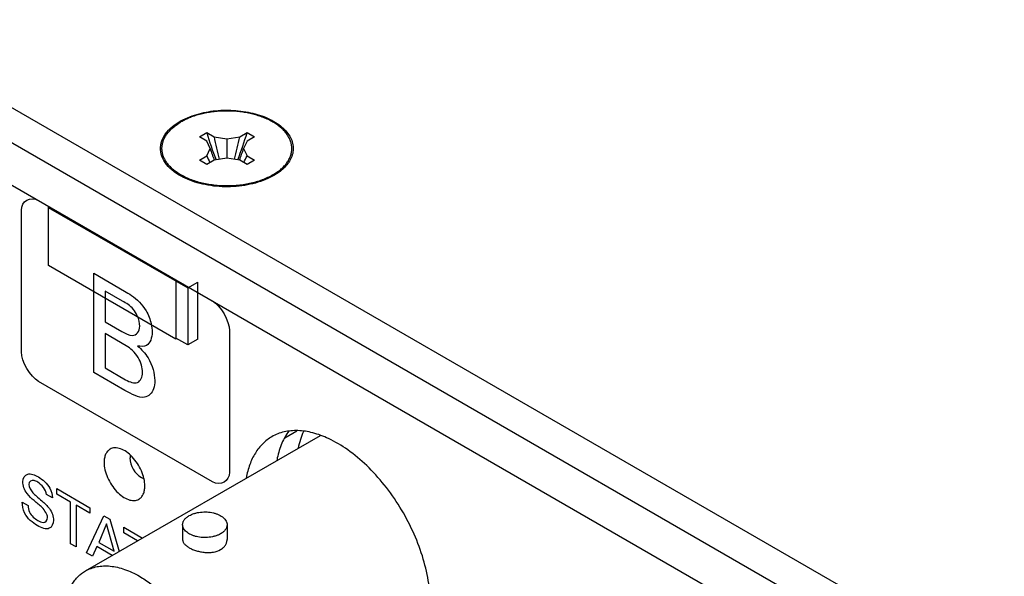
# Model space of a CAD drawing. Header units: inches. Extents: x 0 to 34, y 0 to 22.
# Tile 64 of 78: x 27.701 to 28.554, y 17.696 to 18.179. Entities that reach past the tile are written whole.
import ezdxf

# ---------------------------------------------------------------- set-up
doc = ezdxf.new("R2010")
doc.units = ezdxf.units.IN
doc.header["$LTSCALE"] = 1.87
doc.header["$MEASUREMENT"] = 0
doc.layers.get('0').update_dxf_attribs({"linetype": 'CONTINUOUS'})
doc.layers.add('02___PRT_ALL_AXES', color=7, linetype='CONTINUOUS')

msp = doc.modelspace()

# ---------------------------------------------------------------- linework, layer by layer
at = {"color": 7, "linetype": 'CONTINUOUS'}
for p, q in [((31.01054, 16.1876), (24.42561, 19.98966)), ((30.98402, 16.17229), (24.39909, 19.97435)), ((27.85684, 18.0771), (27.86321, 18.08077)), ((27.86321, 18.08077), (27.86957, 18.0771)), ((27.89185, 18.0771), (27.89821, 18.08077)), ((27.89821, 18.08077), (27.90457, 18.0771)), ((27.86321, 18.07343), (27.85684, 18.0771)), ((27.86619, 18.067), (27.86321, 18.07343)), ((27.86957, 18.0771), (27.88071, 18.07538)), ((27.88071, 18.07538), (27.89185, 18.0771)), ((27.88071, 18.07538), (27.88071, 18.05861)), ((27.89821, 18.07343), (27.89523, 18.067)), ((27.90457, 18.0771), (27.89821, 18.07343)), ((27.86321, 18.06056), (27.86619, 18.067)), ((27.89523, 18.067), (27.89821, 18.06056)), ((27.85684, 18.05689), (27.86321, 18.06056)), ((27.86321, 18.05322), (27.85684, 18.05689)), ((27.86957, 18.05689), (27.86321, 18.05322)), ((27.88071, 18.05861), (27.86957, 18.05689)), ((27.89185, 18.05689), (27.88071, 18.05861)), ((27.89821, 18.05322), (27.89185, 18.05689)), ((27.89821, 18.06056), (27.90457, 18.05689)), ((27.90457, 18.05689), (27.89821, 18.05322)), ((27.84283, 18.04208), (27.83588, 18.04738)), ((27.92048, 18.04403), (27.92554, 18.04738)), ((27.92104, 18.04395), (27.92554, 18.04738)), ((27.72585, 18.01596), (27.84677, 17.94615)), ((27.72621, 17.96555), (27.72621, 18.01658)), ((27.72621, 18.01658), (27.83652, 17.95288)), ((27.83652, 17.90186), (27.72621, 17.96555)), ((27.83652, 17.95288), (27.83652, 17.90186)), ((27.84677, 17.94615), (27.85561, 17.95125)), ((27.85561, 17.90186), (27.85561, 17.95125)), ((27.84677, 17.94615), (27.84677, 17.89675)), ((27.84677, 17.89675), (27.83652, 17.90267)), ((27.85561, 17.90186), (27.84677, 17.89675)), ((27.75817, 17.70083), (27.96174, 17.81836)), ((27.84237, 17.74089), (27.84237, 17.72803)), ((27.88087, 17.74089), (27.88087, 17.72803))]:
    msp.add_line(p, q, dxfattribs=at)
at = {"color": 40, "linetype": 'CONTINUOUS'}
for p, q in [((27.6342, 18.06995), (28.575, 17.52674)), ((27.70265, 17.89065), (27.70265, 18.01342)), ((27.76532, 17.87287), (27.76532, 17.95882)), ((27.76532, 17.95882), (27.79192, 17.94346)), ((27.77532, 17.94328), (27.77532, 17.91674)), ((27.79017, 17.93471), (27.77532, 17.94328)), ((27.77532, 17.91674), (27.78976, 17.9084)), ((27.88299, 17.90929), (27.88299, 17.78652)), ((27.77532, 17.9065), (27.77532, 17.87674)), ((27.79336, 17.89608), (27.77532, 17.9065)), ((27.77532, 17.87674), (27.79295, 17.86656)), ((27.86826, 17.77802), (27.71738, 17.86513)), ((27.79243, 17.85722), (27.76532, 17.87287)), ((27.73343, 17.76738), (27.73343, 17.7722)), ((27.73343, 17.7722), (27.76205, 17.75567)), ((27.72949, 17.76427), (27.72439, 17.76722)), ((27.74531, 17.76052), (27.73343, 17.76738)), ((27.70338, 17.76059), (27.70848, 17.75764)), ((27.74531, 17.72442), (27.74531, 17.76052)), ((27.75017, 17.75772), (27.75017, 17.72162)), ((27.76205, 17.75086), (27.75017, 17.75772)), ((27.76205, 17.75567), (27.76205, 17.75086)), ((27.75916, 17.71642), (27.77408, 17.74872)), ((27.77408, 17.74872), (27.77933, 17.74569)), ((27.77933, 17.74569), (27.78748, 17.71775)), ((27.77649, 17.74172), (27.76962, 17.72563)), ((27.78301, 17.7179), (27.77649, 17.74172)), ((27.79152, 17.73384), (27.79152, 17.73865)), ((27.79152, 17.73865), (27.8076, 17.72937)), ((27.8034, 17.72698), (27.79152, 17.73384)), ((27.75017, 17.72162), (27.74531, 17.72442)), ((27.76805, 17.72194), (27.76422, 17.71351)), ((27.7814, 17.71424), (27.76805, 17.72194)), ((27.76962, 17.72563), (27.78301, 17.7179)), ((27.76422, 17.71351), (27.75916, 17.71642))]:
    msp.add_line(p, q, dxfattribs=at)
at = {"color": 3, "linetype": 'CONTINUOUS'}
for p, q in [((27.92604, 18.04659), (27.92137, 18.04352)), ((27.92137, 18.04352), (27.91626, 18.0409))]:
    msp.add_line(p, q, dxfattribs=at)
at = {"color": 7, "linetype": 'CONTINUOUS'}
for centre, radius, start, end in [((28.16525, 18.17129), 0.31531, 196.68211, 201.22029), ((27.59617, 18.17129), 0.31531, 338.77971, 343.31789), ((28.22803, 18.14995), 0.36579, 191.48862, 194.62587), ((27.53339, 18.14995), 0.36579, 345.37413, 348.51138), ((28.01918, 18.11665), 0.16085, 197.98098, 201.77291), ((27.74224, 18.11665), 0.16085, 338.22709, 342.01902), ((27.95021, 18.10033), 0.09566, 204.56374, 208.38455), ((27.81121, 18.10033), 0.09566, 331.61545, 335.43626)]:
    msp.add_arc(centre, radius, start, end, dxfattribs=at)
at = {"color": 3, "linetype": 'CONTINUOUS'}
for points, knots in [([(27.84005, 18.09047), (27.84086, 18.09094), (27.84426, 18.09279), (27.84785, 18.0943), (27.85062, 18.09528)], [0, 0, 0, 0, 0.239705, 1, 1, 1, 1]), ([(27.85062, 18.09528), (27.85584, 18.09714), (27.86696, 18.09975), (27.8841, 18.10063), (27.90095, 18.0986), (27.91393, 18.09449), (27.9228, 18.0898), (27.9283, 18.08586), (27.93271, 18.08146), (27.93594, 18.0767), (27.93787, 18.07165), (27.93843, 18.06647), (27.93759, 18.0613), (27.93617, 18.05808), (27.93528, 18.05653)], [0, 0, 0, 0, 0.145652, 0.298607, 0.449748, 0.590087, 0.654105, 0.713275, 0.767521, 0.817319, 0.863689, 0.90828, 0.953058, 1, 1, 1, 1]), ([(27.83171, 18.08437), (27.83231, 18.08493), (27.83491, 18.08721), (27.83778, 18.08916), (27.84005, 18.09047)], [0, 0, 0, 0, 0.238726, 1, 1, 1, 1]), ([(27.82726, 18.05476), (27.82572, 18.057), (27.82334, 18.06188), (27.8229, 18.07005), (27.82585, 18.07792), (27.82954, 18.08232), (27.83171, 18.08437)], [0, 0, 0, 0, 0.249339, 0.483724, 0.72712, 1, 1, 1, 1]), ([(27.83536, 18.04659), (27.83454, 18.04719), (27.83153, 18.04959), (27.82886, 18.05243), (27.82726, 18.05476)], [0, 0, 0, 0, 0.265946, 1, 1, 1, 1]), ([(27.93528, 18.05653), (27.93475, 18.05562), (27.93224, 18.05182), (27.92886, 18.04866), (27.92606, 18.04659)], [0, 0, 0, 0, 0.232665, 1, 1, 1, 1]), ([(27.84251, 18.04218), (27.84186, 18.04252), (27.83939, 18.04384), (27.83703, 18.04535), (27.83536, 18.04659)], [0, 0, 0, 0, 0.258799, 1, 1, 1, 1]), ([(27.91626, 18.0409), (27.91067, 18.03837), (27.89834, 18.03471), (27.879, 18.03317), (27.85987, 18.03536), (27.84784, 18.03944), (27.84251, 18.04218)], [0, 0, 0, 0, 0.242625, 0.503501, 0.762619, 1, 1, 1, 1])]:
    msp.add_open_spline(points, degree=3, knots=knots, dxfattribs=at)
at = {"color": 7, "linetype": 'CONTINUOUS'}
for points, knots in [([(27.92554, 18.04738), (27.92658, 18.04817), (27.92852, 18.0498), (27.93111, 18.05246), (27.93325, 18.05526), (27.93493, 18.05817), (27.93594, 18.06068), (27.93649, 18.06271), (27.93678, 18.06423), (27.93694, 18.06575), (27.93698, 18.06728), (27.93689, 18.06881), (27.93661, 18.07085), (27.93594, 18.0734), (27.93465, 18.07638), (27.93288, 18.07926), (27.93066, 18.08204), (27.92799, 18.08468), (27.92492, 18.08715), (27.92146, 18.08945), (27.91764, 18.09156), (27.9135, 18.09344), (27.90907, 18.0951), (27.9044, 18.09651), (27.89952, 18.09765), (27.89447, 18.09854), (27.8893, 18.09914), (27.88406, 18.09946), (27.87879, 18.0995), (27.87353, 18.09926), (27.86834, 18.09873), (27.86326, 18.09792), (27.85833, 18.09684), (27.85359, 18.0955), (27.84909, 18.09392), (27.84487, 18.09209), (27.84221, 18.0907), (27.84094, 18.08996)], [0, 0, 0, 0, 0.028756, 0.056001, 0.081829, 0.1064, 0.129953, 0.141448, 0.152808, 0.16408, 0.175312, 0.186553, 0.197852, 0.220798, 0.24452, 0.26931, 0.295393, 0.322916, 0.35196, 0.382544, 0.414635, 0.448152, 0.48298, 0.518971, 0.555952, 0.593732, 0.6321, 0.670839, 0.709723, 0.748524, 0.787015, 0.824974, 0.862192, 0.898469, 0.933627, 0.967516, 1, 1, 1, 1]), ([(27.83588, 18.04738), (27.83489, 18.04813), (27.83302, 18.04969), (27.83053, 18.05222), (27.82844, 18.05488), (27.82677, 18.05764), (27.82553, 18.06047), (27.82486, 18.0629), (27.82456, 18.06485), (27.82445, 18.06631), (27.82446, 18.06776), (27.82457, 18.06922), (27.8248, 18.07067), (27.82526, 18.07261), (27.82613, 18.07502), (27.8276, 18.07782), (27.82916, 18.08005), (27.8306, 18.08178), (27.83222, 18.08351), (27.83449, 18.08558), (27.83756, 18.08789), (27.83977, 18.08929), (27.84094, 18.08996)], [0, 0, 0, 0, 0.070261, 0.136996, 0.200401, 0.260818, 0.318748, 0.374839, 0.402455, 0.429909, 0.457312, 0.484772, 0.512399, 0.540298, 0.59727, 0.656441, 0.718383, 0.750542, 0.783537, 0.852113, 0.924278, 1, 1, 1, 1]), ([(27.92048, 18.04403), (27.91903, 18.04319), (27.91598, 18.04161), (27.91111, 18.0396), (27.9059, 18.03789), (27.90041, 18.03651), (27.8947, 18.03547), (27.88882, 18.03479), (27.88286, 18.03448), (27.87687, 18.03453), (27.87092, 18.03495), (27.86509, 18.03573), (27.85943, 18.03686), (27.85401, 18.03834), (27.8489, 18.04014), (27.84414, 18.04224), (27.83979, 18.04462), (27.83712, 18.04643), (27.83588, 18.04738)], [0, 0, 0, 0, 0.056666, 0.116071, 0.17791, 0.241822, 0.307381, 0.374125, 0.441561, 0.509181, 0.576472, 0.64293, 0.708069, 0.771435, 0.832621, 0.891276, 0.947129, 1, 1, 1, 1]), ([(27.94275, 17.8074), (27.94325, 17.80996), (27.94447, 17.8149), (27.94627, 17.81966), (27.9473, 17.82191)], [0, 0, 0, 0, 0.514006, 1, 1, 1, 1]), ([(27.84237, 17.74089), (27.84237, 17.74125), (27.84243, 17.74199), (27.84271, 17.74308), (27.84318, 17.74414), (27.84406, 17.74556), (27.84528, 17.74684), (27.84675, 17.74797), (27.84757, 17.7485), (27.84801, 17.74875)], [0, 0, 0, 0, 0.108071, 0.218175, 0.332143, 0.451531, 0.710475, 0.851534, 1, 1, 1, 1]), ([(27.84801, 17.74875), (27.8487, 17.74915), (27.85018, 17.74988), (27.85257, 17.75074), (27.85515, 17.7514), (27.85881, 17.75198), (27.86348, 17.75211), (27.86806, 17.75146), (27.87149, 17.75048), (27.8738, 17.74954), (27.87586, 17.74843), (27.87761, 17.74714), (27.87903, 17.74572), (27.88008, 17.74418), (27.88072, 17.74256), (27.88087, 17.74144), (27.88087, 17.74089)], [0, 0, 0, 0, 0.062369, 0.128785, 0.19841, 0.270404, 0.417445, 0.561674, 0.630302, 0.695416, 0.756391, 0.812854, 0.864778, 0.912577, 0.957171, 1, 1, 1, 1]), ([(27.87523, 17.73303), (27.87454, 17.73263), (27.87306, 17.7319), (27.87067, 17.73103), (27.86808, 17.73038), (27.86443, 17.7298), (27.85976, 17.72967), (27.85517, 17.73031), (27.85175, 17.7313), (27.84943, 17.73223), (27.84738, 17.73335), (27.84562, 17.73463), (27.8442, 17.73606), (27.84316, 17.73759), (27.84251, 17.73922), (27.84237, 17.74034), (27.84237, 17.74089)], [0, 0, 0, 0, 0.062369, 0.128785, 0.19841, 0.270404, 0.417445, 0.561674, 0.630302, 0.695416, 0.756391, 0.812854, 0.864778, 0.912577, 0.957171, 1, 1, 1, 1]), ([(27.88087, 17.74089), (27.88087, 17.74052), (27.8808, 17.73979), (27.88052, 17.7387), (27.88006, 17.73763), (27.87917, 17.73622), (27.87795, 17.73494), (27.87649, 17.7338), (27.87566, 17.73328), (27.87523, 17.73303)], [0, 0, 0, 0, 0.108071, 0.218175, 0.332143, 0.451531, 0.710475, 0.851534, 1, 1, 1, 1]), ([(27.84237, 17.72803), (27.84237, 17.72772), (27.84243, 17.72709), (27.84272, 17.72615), (27.84318, 17.72523), (27.84383, 17.72432), (27.84464, 17.72344), (27.84562, 17.72258), (27.84675, 17.72175), (27.84757, 17.72124), (27.84801, 17.72099)], [0, 0, 0, 0, 0.098946, 0.201315, 0.309993, 0.427187, 0.554347, 0.69225, 0.841022, 1, 1, 1, 1]), ([(27.84801, 17.72099), (27.84895, 17.72044), (27.85099, 17.71945), (27.8543, 17.71826), (27.85788, 17.71738), (27.8616, 17.71685), (27.86473, 17.71676), (27.86718, 17.71692), (27.87057, 17.71738), (27.87332, 17.71825), (27.87523, 17.71936)], [0, 0, 0, 0, 0.115269, 0.240458, 0.371786, 0.505428, 0.637825, 0.702621, 0.766014, 1, 1, 1, 1]), ([(27.87523, 17.71936), (27.87609, 17.71985), (27.87765, 17.72097), (27.8792, 17.72277), (27.88007, 17.72434), (27.88053, 17.72554), (27.88081, 17.72678), (27.88087, 17.72762), (27.88087, 17.72803)], [0, 0, 0, 0, 0.274238, 0.528583, 0.649944, 0.768352, 0.88471, 1, 1, 1, 1]), ([(27.75817, 17.70083), (27.75971, 17.70172), (27.76297, 17.70324), (27.76825, 17.7047), (27.77388, 17.70533), (27.7798, 17.70513), (27.78595, 17.70409), (27.79227, 17.70225), (27.79871, 17.69961), (27.80293, 17.6974), (27.80505, 17.69618)], [0, 0, 0, 0, 0.10801, 0.218057, 0.331993, 0.451351, 0.577271, 0.710487, 0.851412, 1, 1, 1, 1]), ([(27.80505, 17.5431), (27.80339, 17.54405), (27.80009, 17.54611), (27.79353, 17.55074), (27.78551, 17.55749), (27.77646, 17.56679), (27.76801, 17.57721), (27.76035, 17.58854), (27.75365, 17.60054), (27.74805, 17.61294), (27.74366, 17.62549), (27.74058, 17.63791), (27.73887, 17.64995), (27.73863, 17.65963), (27.73918, 17.66693), (27.74019, 17.67362), (27.74189, 17.67991), (27.74435, 17.68563), (27.74649, 17.68948), (27.74895, 17.69295), (27.75172, 17.69602), (27.75479, 17.69868), (27.75702, 17.70016), (27.75817, 17.70083)], [0, 0, 0, 0, 0.030666, 0.062405, 0.128736, 0.198321, 0.270289, 0.343658, 0.41738, 0.490396, 0.561673, 0.630262, 0.695341, 0.756281, 0.785088, 0.812748, 0.864641, 0.889025, 0.912471, 0.935112, 0.957114, 0.978671, 1, 1, 1, 1]), ([(27.80505, 17.69618), (27.80671, 17.69523), (27.81001, 17.69317), (27.81657, 17.68854), (27.82459, 17.68179), (27.83364, 17.67249), (27.84209, 17.66207), (27.84974, 17.65073), (27.85645, 17.63874), (27.86205, 17.62634), (27.86644, 17.61379), (27.86952, 17.60137), (27.87123, 17.58933), (27.87147, 17.57965), (27.87091, 17.57235), (27.86991, 17.56566), (27.86821, 17.55937), (27.86575, 17.55365), (27.86361, 17.5498), (27.86115, 17.54633), (27.85837, 17.54326), (27.85531, 17.5406), (27.85308, 17.53912), (27.85193, 17.53845)], [0, 0, 0, 0, 0.030666, 0.062405, 0.128736, 0.198321, 0.270289, 0.343658, 0.41738, 0.490396, 0.561673, 0.630262, 0.695341, 0.756281, 0.785088, 0.812748, 0.864641, 0.889025, 0.912471, 0.935112, 0.957114, 0.978671, 1, 1, 1, 1])]:
    msp.add_open_spline(points, degree=3, knots=knots, dxfattribs=at)
for points in [[(27.86981, 18.05699), (27.86982, 18.05697), (27.86983, 18.05695), (27.86983, 18.05693)], [(27.89161, 18.05699), (27.8916, 18.05697), (27.89159, 18.05695), (27.89159, 18.05693)]]:
    msp.add_open_spline(points, degree=3, dxfattribs=at)
at = {"color": 40, "linetype": 'CONTINUOUS'}
for points in [[(27.70265, 18.01342), (27.70265, 18.02143), (27.71044, 18.02593), (27.71738, 18.02192)], [(27.86826, 17.93481), (27.8752, 17.9308), (27.88299, 17.91731), (27.88299, 17.90929)], [(27.81068, 17.92632), (27.81275, 17.92282), (27.81424, 17.91885), (27.81509, 17.91504)], [(27.80522, 17.91305), (27.80522, 17.91565), (27.80443, 17.91891), (27.8031, 17.92197)], [(27.81509, 17.91504), (27.81565, 17.91254), (27.81594, 17.91011), (27.81594, 17.90793)], [(27.71738, 17.86513), (27.71044, 17.86914), (27.70265, 17.88263), (27.70265, 17.89065)], [(27.80924, 17.85144), (27.80447, 17.85056), (27.79815, 17.85391), (27.79243, 17.85722)], [(27.71737, 17.78226), (27.72088, 17.78023), (27.72495, 17.77685), (27.72733, 17.77249)], [(27.88299, 17.78652), (27.88299, 17.77851), (27.8752, 17.77401), (27.86826, 17.77802)], [(27.70755, 17.76793), (27.70538, 17.77088), (27.70387, 17.77507), (27.70387, 17.7781)], [(27.72439, 17.76722), (27.72421, 17.77086), (27.71999, 17.77599), (27.71692, 17.77776)], [(27.72733, 17.77249), (27.72877, 17.76983), (27.72935, 17.76681), (27.72949, 17.76427)], [(27.70544, 17.75112), (27.70392, 17.75427), (27.70338, 17.75772), (27.70338, 17.76059)], [(27.72689, 17.75501), (27.72909, 17.75207), (27.73042, 17.74785), (27.73042, 17.74481)], [(27.71643, 17.74013), (27.71253, 17.74238), (27.70784, 17.74618), (27.70544, 17.75112)]]:
    msp.add_open_spline(points, degree=3, dxfattribs=at)
for points, knots in [([(27.79192, 17.94346), (27.79396, 17.94229), (27.8005, 17.93851), (27.80742, 17.93189), (27.81068, 17.92632)], [0, 0, 0, 0, 0.308438, 1, 1, 1, 1]), ([(27.8031, 17.92197), (27.80222, 17.92399), (27.79866, 17.93015), (27.79342, 17.93284), (27.79017, 17.93471)], [0, 0, 0, 0, 0.314302, 1, 1, 1, 1]), ([(27.78976, 17.9084), (27.79281, 17.90664), (27.80034, 17.90239), (27.80522, 17.90838), (27.80522, 17.91305)], [0, 0, 0, 0, 0.430433, 1, 1, 1, 1]), ([(27.81594, 17.90793), (27.81594, 17.90276), (27.81315, 17.89499), (27.8061, 17.89538), (27.80337, 17.89578)], [0, 0, 0, 0, 0.605169, 1, 1, 1, 1]), ([(27.80759, 17.87298), (27.80759, 17.87681), (27.80484, 17.88716), (27.79707, 17.89394), (27.79336, 17.89608)], [0, 0, 0, 0, 0.471766, 1, 1, 1, 1]), ([(27.80337, 17.89578), (27.80659, 17.89286), (27.81493, 17.8844), (27.81821, 17.87167), (27.81821, 17.86578)], [0, 0, 0, 0, 0.396841, 1, 1, 1, 1]), ([(27.79295, 17.86656), (27.79657, 17.86447), (27.80441, 17.86185), (27.80759, 17.86892), (27.80759, 17.87298)], [0, 0, 0, 0, 0.507347, 1, 1, 1, 1]), ([(27.81821, 17.86578), (27.81821, 17.86318), (27.81728, 17.85609), (27.81283, 17.85213), (27.80924, 17.85144)], [0, 0, 0, 0, 0.343067, 1, 1, 1, 1]), ([(27.70387, 17.7781), (27.70387, 17.78155), (27.70755, 17.78677), (27.71417, 17.78411), (27.71737, 17.78226)], [0, 0, 0, 0, 0.483212, 1, 1, 1, 1]), ([(27.71692, 17.77776), (27.71582, 17.7784), (27.71239, 17.78025), (27.70907, 17.77837), (27.70907, 17.77567)], [0, 0, 0, 0, 0.321258, 1, 1, 1, 1]), ([(27.70907, 17.77567), (27.70907, 17.77347), (27.71174, 17.7689), (27.7145, 17.76673), (27.71546, 17.76591)], [0, 0, 0, 0, 0.659612, 1, 1, 1, 1]), ([(27.71717, 17.75875), (27.716, 17.75976), (27.71275, 17.76258), (27.70935, 17.76549), (27.70755, 17.76793)], [0, 0, 0, 0, 0.358526, 1, 1, 1, 1]), ([(27.71546, 17.76591), (27.71714, 17.76444), (27.721, 17.76107), (27.725, 17.75755), (27.72689, 17.75501)], [0, 0, 0, 0, 0.433532, 1, 1, 1, 1]), ([(27.70848, 17.75764), (27.70854, 17.75584), (27.70933, 17.75012), (27.71444, 17.7461), (27.71702, 17.74461)], [0, 0, 0, 0, 0.373013, 1, 1, 1, 1]), ([(27.72532, 17.74713), (27.72532, 17.74982), (27.72159, 17.75524), (27.7183, 17.75777), (27.71717, 17.75875)], [0, 0, 0, 0, 0.667387, 1, 1, 1, 1]), ([(27.71702, 17.74461), (27.71851, 17.74375), (27.72237, 17.74177), (27.72532, 17.74451), (27.72532, 17.74713)], [0, 0, 0, 0, 0.396006, 1, 1, 1, 1]), ([(27.73042, 17.74481), (27.73042, 17.74148), (27.72728, 17.73536), (27.72006, 17.73804), (27.71643, 17.74013)], [0, 0, 0, 0, 0.443309, 1, 1, 1, 1])]:
    msp.add_open_spline(points, degree=3, knots=knots, dxfattribs=at)
at = {"layer": '02___PRT_ALL_AXES', "color": 7, "linetype": 'CONTINUOUS'}
msp.add_line((27.93082, 17.81625), (27.94136, 17.82233), dxfattribs=at)
for centre, radius, start, end in [((27.81677, 17.799), 0.02, 173.16822, 179.96411), ((27.81674, 17.799), 0.01998, 179.96659, 239.99853), ((28.00115, 17.78291), 0.07838, 168.29405, 169.87625), ((27.81676, 17.79903), 0.02001, 240.00547, 246.89456)]:
    msp.add_arc(centre, radius, start, end, dxfattribs=at)
for points, knots in [([(27.96877, 17.81556), (27.96439, 17.8176), (27.95572, 17.82085), (27.94259, 17.82295), (27.93032, 17.82193), (27.92293, 17.81905), (27.91965, 17.81715)], [0, 0, 0, 0, 0.283986, 0.541232, 0.776815, 1, 1, 1, 1]), ([(27.93446, 17.82208), (27.932, 17.81886), (27.92775, 17.81138), (27.9253, 17.80317), (27.92439, 17.79881)], [0, 0, 0, 0, 0.476497, 1, 1, 1, 1]), ([(27.91965, 17.81715), (27.91679, 17.8155), (27.91137, 17.81134), (27.9049, 17.80304), (27.90011, 17.79287), (27.89818, 17.78534), (27.89747, 17.78138)], [0, 0, 0, 0, 0.228111, 0.46593, 0.721476, 1, 1, 1, 1]), ([(28.05696, 17.6722), (28.05696, 17.67897), (28.05563, 17.69307), (28.05042, 17.7143), (28.04209, 17.73571), (28.03101, 17.75639), (28.01764, 17.7755), (28.00253, 17.79221), (27.98633, 17.80583), (27.97463, 17.81284), (27.96877, 17.81556)], [0, 0, 0, 0, 0.115374, 0.240427, 0.371902, 0.506361, 0.639928, 0.768818, 0.889679, 1, 1, 1, 1]), ([(27.77947, 17.80634), (27.77864, 17.80587), (27.7771, 17.80457), (27.77546, 17.80188), (27.77449, 17.79857), (27.77429, 17.79616), (27.77429, 17.7949)], [0, 0, 0, 0, 0.217719, 0.451233, 0.711254, 1, 1, 1, 1]), ([(27.80965, 17.77449), (27.80965, 17.77662), (27.80904, 17.78111), (27.80682, 17.78771), (27.80338, 17.79407), (27.79901, 17.79966), (27.79406, 17.80404), (27.78891, 17.80687), (27.78454, 17.80771), (27.78144, 17.80727), (27.78008, 17.8067), (27.77947, 17.80634)], [0, 0, 0, 0, 0.128586, 0.270457, 0.417635, 0.562031, 0.695766, 0.813105, 0.912489, 0.957146, 1, 1, 1, 1]), ([(27.77429, 17.7949), (27.77429, 17.79277), (27.77489, 17.78827), (27.77712, 17.78167), (27.78056, 17.77532), (27.78493, 17.76973), (27.78988, 17.76535), (27.79503, 17.76252), (27.7994, 17.76168), (27.80249, 17.76212), (27.80385, 17.76269), (27.80447, 17.76304)], [0, 0, 0, 0, 0.128586, 0.270457, 0.417635, 0.562031, 0.695766, 0.813105, 0.912489, 0.957146, 1, 1, 1, 1]), ([(27.80447, 17.76304), (27.80529, 17.76352), (27.80684, 17.76482), (27.80848, 17.76751), (27.80945, 17.77082), (27.80965, 17.77323), (27.80965, 17.77449)], [0, 0, 0, 0, 0.217719, 0.451233, 0.711254, 1, 1, 1, 1])]:
    msp.add_open_spline(points, degree=3, knots=knots, dxfattribs=at)

doc.saveas('drawing.dxf')
